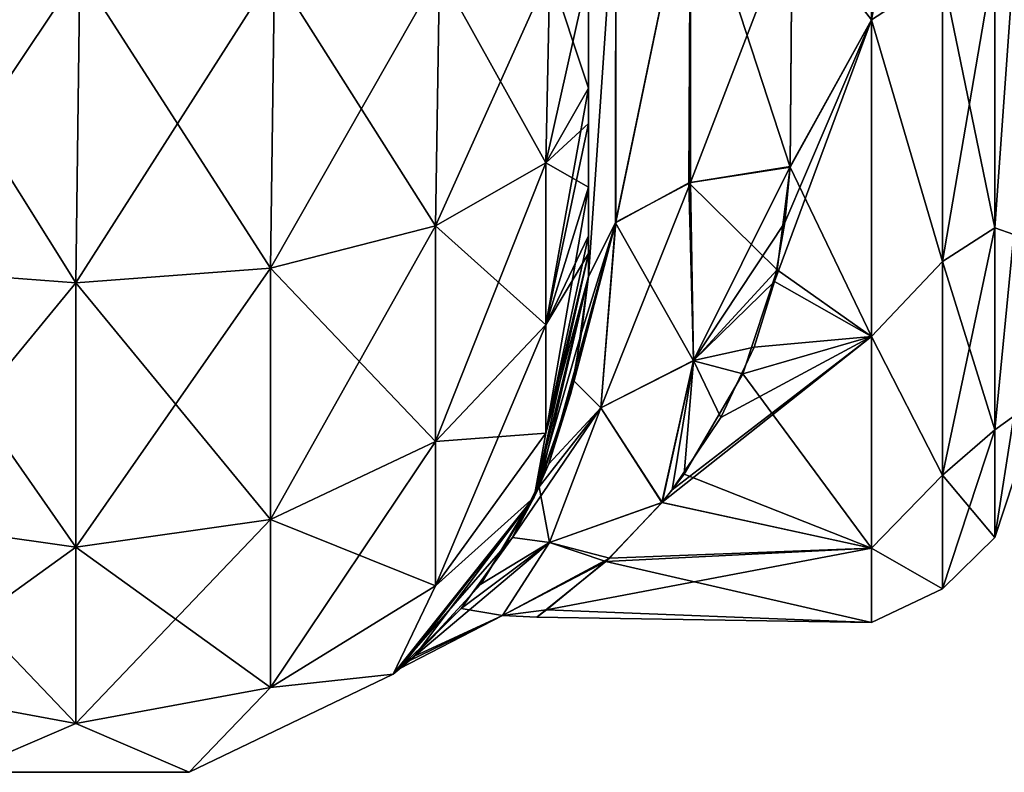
# Model space of a CAD drawing. Extents: x -23 to 470, y -2000 to 0.
# Tile 52 of 252: x 206 to 230, y -2000 to -1981. Entities that reach past the tile are written whole.
import ezdxf

# ---------------------------------------------------------------- set-up
doc = ezdxf.new("R2010")
doc.units = 0
doc.header["$LTSCALE"] = 65.185185
for name, color, linetype in [('189', 7, 'CONTINUOUS'), ('192', 7, 'CONTINUOUS'), ('220', 7, 'CONTINUOUS'), ('221', 7, 'CONTINUOUS'), ('222', 7, 'CONTINUOUS'), ('228', 7, 'CONTINUOUS'), ('229', 7, 'CONTINUOUS'), ('231', 7, 'CONTINUOUS'), ('234', 7, 'CONTINUOUS')]:
    doc.layers.add(name, color=color, linetype=linetype)

msp = doc.modelspace()

# ---------------------------------------------------------------- linework, layer by layer
at = {"layer": '189', "linetype": 'CONTINUOUS'}
for points in [[(219.55, -1982.865, 60.931), (219.55, -1983.734, 60.5), (219.55, -1928.15, 61.5), (219.55, -1982.865, 60.931)], [(219.55, -1928.15, 61.5), (219.55, -1983.734, 60.5), (219.55, -1935.918, 59.965), (219.55, -1928.15, 61.5)], [(219.55, -1980, 61.5), (219.55, -1982.865, 60.931), (219.55, -1928.15, 61.5), (219.55, -1980, 61.5)], [(219.55, -1986.5, 57.734), (219.55, -1986.933, 56.86), (219.55, -1935.918, 59.965), (219.55, -1986.5, 57.734)], [(219.55, -1935.918, 59.965), (219.55, -1986.933, 56.86), (219.55, -1942.614, 55.522), (219.55, -1935.918, 59.965)], [(219.55, -1985.305, 59.301), (219.55, -1986.5, 57.734), (219.55, -1935.918, 59.965), (219.55, -1985.305, 59.301)], [(219.55, -1983.734, 60.5), (219.55, -1985.305, 59.301), (219.55, -1935.918, 59.965), (219.55, -1983.734, 60.5)], [(219.55, -1935.919, -59.965), (219.55, -1942.615, -55.521), (219.55, -1985.305, -59.301), (219.55, -1935.919, -59.965)], [(219.55, -1980, -61.5), (219.55, -1935.919, -59.965), (219.55, -1982.865, -60.931), (219.55, -1980, -61.5)], [(219.55, -1982.865, -60.931), (219.55, -1935.919, -59.965), (219.55, -1983.734, -60.5), (219.55, -1982.865, -60.931)], [(219.55, -1983.734, -60.5), (219.55, -1935.919, -59.965), (219.55, -1985.305, -59.301), (219.55, -1983.734, -60.5)], [(219.55, -1986.933, 56.86), (219.55, -1987.5, 54), (219.55, -1942.614, 55.522), (219.55, -1986.933, 56.86)], [(219.55, -1942.614, 55.522), (219.55, -1987.5, 54), (219.55, -1947.082, 48.855), (219.55, -1942.614, 55.522)], [(219.55, -1942.615, -55.521), (219.55, -1947.083, -48.853), (219.55, -1987.5, -54), (219.55, -1942.615, -55.521)], [(219.55, -1985.305, -59.301), (219.55, -1942.615, -55.521), (219.55, -1986.5, -57.734), (219.55, -1985.305, -59.301)], [(219.55, -1986.5, -57.734), (219.55, -1942.615, -55.521), (219.55, -1986.933, -56.86), (219.55, -1986.5, -57.734)], [(219.55, -1986.933, -56.86), (219.55, -1942.615, -55.521), (219.55, -1987.5, -54), (219.55, -1986.933, -56.86)], [(219.55, -1948.65, -40.999), (219.55, -1947.082, -33.145), (219.55, -1987.5, -54), (219.55, -1948.65, -40.999)], [(219.55, -1987.5, -54), (219.55, -1947.082, -33.145), (219.55, -1968.176, -28.742), (219.55, -1987.5, -54)], [(219.55, -1987.5, 54), (219.55, -1987.5, 24.51), (219.55, -1947.082, 48.855), (219.55, -1987.5, 54)], [(219.55, -1947.082, 48.855), (219.55, -1987.5, 24.51), (219.55, -1948.65, 41.001), (219.55, -1947.082, 48.855)], [(219.55, -1947.083, -48.853), (219.55, -1948.65, -40.999), (219.55, -1987.5, -54), (219.55, -1947.083, -48.853)], [(219.55, -1948.65, 41.001), (219.55, -1987.5, 24.51), (219.55, -1978.234, 28.319), (219.55, -1948.65, 41.001)], [(219.55, -1978.235, -28.319), (219.55, -1987.5, -54), (219.55, -1968.176, -28.742), (219.55, -1978.235, -28.319)], [(219.55, -1987.5, -24.51), (219.55, -1987.5, -54), (219.55, -1978.235, -28.319), (219.55, -1987.5, -24.51)]]:
    msp.add_3dface(points, dxfattribs=at)
at = {"layer": '192', "linetype": 'CONTINUOUS'}
for points in [[(226.5, -1981.184, 22.173), (226.5, -1972, 24), (224.553, -1978.68, 23.052), (226.5, -1981.184, 22.173)], [(224.5, -1984.793, 20.306), (226.5, -1981.184, 22.173), (224.553, -1978.68, 23.052), (224.5, -1984.793, 20.306)], [(224.553, -1978.685, -23.05), (226.5, -1981.184, -22.173), (224.5, -1984.814, -20.293), (224.553, -1978.685, -23.05)], [(226.5, -1988.971, 16.971), (226.5, -1981.184, 22.173), (224.122, -1987.618, 18.223), (226.5, -1988.971, 16.971)], [(224.122, -1987.618, 18.223), (226.5, -1981.184, 22.173), (224.374, -1986.17, 19.37), (224.122, -1987.618, 18.223)], [(224.374, -1986.17, 19.37), (226.5, -1981.184, 22.173), (224.5, -1984.793, 20.306), (224.374, -1986.17, 19.37)], [(226.5, -1981.184, -22.173), (226.5, -1988.971, -16.971), (224.5, -1984.814, -20.293), (226.5, -1981.184, -22.173)], [(224.5, -1984.814, -20.293), (226.5, -1988.971, -16.971), (224.186, -1987.332, -18.464), (224.5, -1984.814, -20.293)], [(224.186, -1987.332, -18.464), (226.5, -1988.971, -16.971), (223.344, -1989.894, -15.994), (224.186, -1987.332, -18.464)], [(223.622, -1989.231, 16.706), (226.5, -1988.971, 16.971), (224.122, -1987.618, 18.223), (223.622, -1989.231, 16.706)], [(226.5, -1994.173, 9.184), (226.5, -1988.971, 16.971), (221.351, -1993.055, 11.519), (226.5, -1994.173, 9.184)], [(221.351, -1993.055, 11.519), (226.5, -1988.971, 16.971), (221.606, -1992.743, 12.072), (221.351, -1993.055, 11.519)], [(221.606, -1992.743, 12.072), (226.5, -1988.971, 16.971), (222.802, -1990.963, 14.711), (221.606, -1992.743, 12.072)], [(222.802, -1990.963, 14.711), (226.5, -1988.971, 16.971), (223.622, -1989.231, 16.706), (222.802, -1990.963, 14.711)], [(226.5, -1988.971, -16.971), (226.5, -1994.173, -9.184), (223.344, -1989.894, -15.994), (226.5, -1988.971, -16.971)], [(223.344, -1989.894, -15.994), (226.5, -1994.173, -9.184), (221.896, -1992.36, -12.707), (223.344, -1989.894, -15.994)], [(221.896, -1992.36, -12.707), (226.5, -1994.173, -9.184), (221.357, -1993.05, -11.529), (221.896, -1992.36, -12.707)], [(221.357, -1993.05, -11.529), (226.5, -1994.173, -9.184), (219.97, -1994.504, -8.341), (221.357, -1993.05, -11.529)], [(220.06, -1994.422, 8.558), (226.5, -1994.173, 9.184), (221.351, -1993.055, 11.519), (220.06, -1994.422, 8.558)], [(226.5, -1996, 0), (226.5, -1994.173, 9.184), (218.514, -1995.695, 3.813), (226.5, -1996, 0)], [(218.514, -1995.695, 3.813), (226.5, -1994.173, 9.184), (220.06, -1994.422, 8.558), (218.514, -1995.695, 3.813)], [(226.5, -1994.173, -9.184), (226.5, -1996, 0), (219.97, -1994.504, -8.341), (226.5, -1994.173, -9.184)], [(219.97, -1994.504, -8.341), (226.5, -1996, 0), (218.275, -1995.876, -2.434), (219.97, -1994.504, -8.341)], [(218.275, -1995.876, -2.434), (226.5, -1996, 0), (218.514, -1995.695, 3.813), (218.275, -1995.876, -2.434)]]:
    msp.add_3dface(points, dxfattribs=at)
at = {"layer": '220', "linetype": 'CONTINUOUS'}
for points in [[(207.05, -1980, 74), (202.16, -1980, 73.046), (206.95, -1987.654, 72.478), (207.05, -1980, 74)], [(206.95, -1987.654, 72.478), (202.16, -1980, 73.046), (202.166, -1987.29, 71.599), (206.95, -1987.654, 72.478)], [(211.734, -1987.29, 71.599), (207.05, -1980, 74), (206.95, -1987.654, 72.478), (211.734, -1987.29, 71.599)], [(211.834, -1980, 73.048), (207.05, -1980, 74), (211.734, -1987.29, 71.599), (211.834, -1980, 73.048)], [(215.789, -1986.253, 69.095), (211.834, -1980, 73.048), (211.734, -1987.29, 71.599), (215.789, -1986.253, 69.095)], [(215.889, -1980, 70.339), (211.834, -1980, 73.048), (215.789, -1986.253, 69.095), (215.889, -1980, 70.339)], [(218.498, -1984.701, 65.349), (215.889, -1980, 70.339), (215.789, -1986.253, 69.095), (218.498, -1984.701, 65.349)], [(218.598, -1980, 66.284), (215.889, -1980, 70.339), (218.498, -1984.701, 65.349), (218.598, -1980, 66.284)], [(219.55, -1982.865, 60.931), (218.598, -1980, 66.284), (218.498, -1984.701, 65.349), (219.55, -1982.865, 60.931)], [(219.55, -1982.865, 60.931), (219.55, -1980, 61.5), (218.598, -1980, 66.284), (219.55, -1982.865, 60.931)], [(219.55, -1983.734, 60.5), (219.55, -1982.865, 60.931), (218.498, -1984.701, 65.349), (219.55, -1983.734, 60.5)], [(219.55, -1985.305, 59.301), (219.55, -1983.734, 60.5), (218.498, -1984.701, 65.349), (219.55, -1985.305, 59.301)], [(218.498, -1984.701, 65.349), (215.789, -1986.253, 69.095), (218.498, -1988.689, 62.682), (218.498, -1984.701, 65.349)], [(219.55, -1985.305, 59.301), (218.498, -1984.701, 65.349), (218.498, -1988.689, 62.682), (219.55, -1985.305, 59.301)], [(219.55, -1986.5, 57.734), (219.55, -1985.305, 59.301), (218.498, -1988.689, 62.682), (219.55, -1986.5, 57.734)], [(215.789, -1986.253, 69.095), (211.734, -1987.29, 71.599), (215.789, -1991.558, 65.549), (215.789, -1986.253, 69.095)], [(215.789, -1986.253, 69.095), (215.789, -1991.558, 65.549), (218.498, -1988.689, 62.682), (215.789, -1986.253, 69.095)], [(219.55, -1986.933, 56.86), (219.55, -1986.5, 57.734), (218.498, -1988.689, 62.682), (219.55, -1986.933, 56.86)], [(219.55, -1987.5, 54), (219.55, -1986.933, 56.86), (218.498, -1991.352, 58.692), (219.55, -1987.5, 54)], [(218.498, -1991.352, 58.692), (219.55, -1986.933, 56.86), (218.498, -1988.689, 62.682), (218.498, -1991.352, 58.692)], [(206.95, -1987.654, 72.478), (202.166, -1987.29, 71.599), (206.95, -1994.148, 68.137), (206.95, -1987.654, 72.478)], [(202.166, -1987.29, 71.599), (202.166, -1993.475, 67.464), (206.95, -1994.148, 68.137), (202.166, -1987.29, 71.599)], [(211.734, -1987.29, 71.599), (206.95, -1987.654, 72.478), (211.734, -1993.475, 67.464), (211.734, -1987.29, 71.599)], [(211.734, -1987.29, 71.599), (211.734, -1993.475, 67.464), (215.789, -1991.558, 65.549), (211.734, -1987.29, 71.599)], [(206.95, -1987.654, 72.478), (206.95, -1994.148, 68.137), (211.734, -1993.475, 67.464), (206.95, -1987.654, 72.478)], [(218.212, -1992.924, 54), (219.55, -1987.5, 54), (218.498, -1991.352, 58.692), (218.212, -1992.924, 54)], [(215.789, -1991.558, 65.549), (218.498, -1991.352, 58.692), (218.498, -1988.689, 62.682), (215.789, -1991.558, 65.549)], [(215.789, -1995.1, 60.241), (218.212, -1992.924, 54), (218.498, -1991.352, 58.692), (215.789, -1995.1, 60.241)], [(215.789, -1995.1, 60.241), (218.498, -1991.352, 58.692), (215.789, -1991.558, 65.549), (215.789, -1995.1, 60.241)], [(211.734, -1993.475, 67.464), (215.789, -1995.1, 60.241), (215.789, -1991.558, 65.549), (211.734, -1993.475, 67.464)], [(214.744, -1997.273, 54), (218.212, -1992.924, 54), (215.789, -1995.1, 60.241), (214.744, -1997.273, 54)], [(202.166, -1997.604, 61.276), (206.95, -1998.484, 61.639), (202.166, -1993.475, 67.464), (202.166, -1997.604, 61.276)], [(202.166, -1993.475, 67.464), (206.95, -1998.484, 61.639), (206.95, -1994.148, 68.137), (202.166, -1993.475, 67.464)], [(206.95, -1994.148, 68.137), (211.734, -1997.604, 61.276), (211.734, -1993.475, 67.464), (206.95, -1994.148, 68.137)], [(211.734, -1997.604, 61.276), (215.789, -1995.1, 60.241), (211.734, -1993.475, 67.464), (211.734, -1997.604, 61.276)], [(206.95, -1998.484, 61.639), (211.734, -1997.604, 61.276), (206.95, -1994.148, 68.137), (206.95, -1998.484, 61.639)], [(211.734, -1997.604, 61.276), (214.744, -1997.273, 54), (215.789, -1995.1, 60.241), (211.734, -1997.604, 61.276)], [(209.732, -1999.687, 54), (214.744, -1997.273, 54), (211.734, -1997.604, 61.276), (209.732, -1999.687, 54)], [(202.166, -1997.604, 61.276), (204.168, -1999.687, 54), (206.95, -1998.484, 61.639), (202.166, -1997.604, 61.276)], [(206.95, -1998.484, 61.639), (209.732, -1999.687, 54), (211.734, -1997.604, 61.276), (206.95, -1998.484, 61.639)], [(204.168, -1999.687, 54), (209.732, -1999.687, 54), (206.95, -1998.484, 61.639), (204.168, -1999.687, 54)]]:
    msp.add_3dface(points, dxfattribs=at)
at = {"layer": '221', "linetype": 'CONTINUOUS'}
for points in [[(219.55, -1987.5, -54), (218.332, -1992.666, -18.006), (218.212, -1992.924, -54), (219.55, -1987.5, -54)], [(219.55, -1987.5, 24.51), (219.55, -1987.5, 54), (218.212, -1992.924, 54), (219.55, -1987.5, 24.51)], [(219.55, -1987.5, 24.51), (218.212, -1992.924, 54), (219.374, -1988.874, 23.182), (219.55, -1987.5, 24.51)], [(218.332, -1992.666, -18.006), (219.55, -1987.5, -54), (219.184, -1990.063, -21.832), (218.332, -1992.666, -18.006)], [(219.55, -1987.5, -54), (219.55, -1987.5, -24.51), (219.184, -1990.063, -21.832), (219.55, -1987.5, -54)], [(219.374, -1988.874, 23.182), (218.212, -1992.924, 54), (219.109, -1990.4, 21.41), (219.374, -1988.874, 23.182)], [(219.109, -1990.4, 21.41), (218.212, -1992.924, 54), (218.57, -1992.106, 18.955), (219.109, -1990.4, 21.41)], [(218.57, -1992.106, 18.955), (218.212, -1992.924, 54), (217.679, -1993.914, 15.549), (218.57, -1992.106, 18.955)], [(218.332, -1992.666, -18.006), (216.905, -1995.059, -12.682), (218.212, -1992.924, -54), (218.332, -1992.666, -18.006)], [(218.212, -1992.924, 54), (214.744, -1997.273, 54), (217.679, -1993.914, 15.549), (218.212, -1992.924, 54)], [(218.212, -1992.924, -54), (214.911, -1997.137, -0.381), (214.744, -1997.273, -54), (218.212, -1992.924, -54)], [(215.271, -1996.828, -5.048), (214.911, -1997.137, -0.381), (218.212, -1992.924, -54), (215.271, -1996.828, -5.048)], [(216.905, -1995.059, -12.682), (215.271, -1996.828, -5.048), (218.212, -1992.924, -54), (216.905, -1995.059, -12.682)], [(217.679, -1993.914, 15.549), (214.744, -1997.273, 54), (216.42, -1995.659, 10.782), (217.679, -1993.914, 15.549)], [(216.42, -1995.659, 10.782), (214.744, -1997.273, 54), (215.14, -1996.943, 3.992), (216.42, -1995.659, 10.782)], [(215.14, -1996.943, 3.992), (214.744, -1997.273, 54), (214.911, -1997.137, -0.381), (215.14, -1996.943, 3.992)], [(214.744, -1997.273, 54), (209.732, -1999.687, 54), (214.744, -1997.273, -54), (214.744, -1997.273, 54)], [(214.744, -1997.273, -54), (209.732, -1999.687, 54), (209.732, -1999.687, -54), (214.744, -1997.273, -54)], [(214.911, -1997.137, -0.381), (214.744, -1997.273, 54), (214.744, -1997.273, -54), (214.911, -1997.137, -0.381)], [(209.732, -1999.687, 54), (204.168, -1999.687, 54), (209.732, -1999.687, -54), (209.732, -1999.687, 54)], [(209.732, -1999.687, -54), (204.168, -1999.687, 54), (204.168, -1999.687, -54), (209.732, -1999.687, -54)]]:
    msp.add_3dface(points, dxfattribs=at)
at = {"layer": '222', "linetype": 'CONTINUOUS'}
for points in [[(202.16, -1980, -73.046), (207.05, -1980, -74), (202.166, -1987.29, -71.599), (202.16, -1980, -73.046)], [(202.166, -1987.29, -71.599), (207.05, -1980, -74), (206.95, -1987.654, -72.478), (202.166, -1987.29, -71.599)], [(207.05, -1980, -74), (211.834, -1980, -73.048), (206.95, -1987.654, -72.478), (207.05, -1980, -74)], [(206.95, -1987.654, -72.478), (211.834, -1980, -73.048), (211.734, -1987.29, -71.599), (206.95, -1987.654, -72.478)], [(211.834, -1980, -73.048), (215.889, -1980, -70.339), (211.734, -1987.29, -71.599), (211.834, -1980, -73.048)], [(211.734, -1987.29, -71.599), (215.889, -1980, -70.339), (215.789, -1986.253, -69.095), (211.734, -1987.29, -71.599)], [(215.889, -1980, -70.339), (218.598, -1980, -66.284), (215.789, -1986.253, -69.095), (215.889, -1980, -70.339)], [(215.789, -1986.253, -69.095), (218.598, -1980, -66.284), (218.498, -1984.701, -65.349), (215.789, -1986.253, -69.095)], [(219.55, -1980, -61.5), (219.55, -1982.865, -60.931), (218.498, -1984.701, -65.349), (219.55, -1980, -61.5)], [(218.598, -1980, -66.284), (219.55, -1980, -61.5), (218.498, -1984.701, -65.349), (218.598, -1980, -66.284)], [(219.55, -1982.865, -60.931), (219.55, -1983.734, -60.5), (218.498, -1988.689, -62.682), (219.55, -1982.865, -60.931)], [(218.498, -1984.701, -65.349), (219.55, -1982.865, -60.931), (218.498, -1988.689, -62.682), (218.498, -1984.701, -65.349)], [(219.55, -1983.734, -60.5), (219.55, -1985.305, -59.301), (218.498, -1988.689, -62.682), (219.55, -1983.734, -60.5)], [(215.789, -1986.253, -69.095), (218.498, -1984.701, -65.349), (215.789, -1991.558, -65.549), (215.789, -1986.253, -69.095)], [(215.789, -1991.558, -65.549), (218.498, -1984.701, -65.349), (218.498, -1988.689, -62.682), (215.789, -1991.558, -65.549)], [(219.55, -1985.305, -59.301), (219.55, -1986.5, -57.734), (218.498, -1991.352, -58.692), (219.55, -1985.305, -59.301)], [(219.55, -1985.305, -59.301), (218.498, -1991.352, -58.692), (218.498, -1988.689, -62.682), (219.55, -1985.305, -59.301)], [(211.734, -1987.29, -71.599), (215.789, -1986.253, -69.095), (211.734, -1993.475, -67.464), (211.734, -1987.29, -71.599)], [(211.734, -1993.475, -67.464), (215.789, -1986.253, -69.095), (215.789, -1991.558, -65.549), (211.734, -1993.475, -67.464)], [(219.55, -1986.5, -57.734), (219.55, -1986.933, -56.86), (218.498, -1991.352, -58.692), (219.55, -1986.5, -57.734)], [(219.55, -1986.933, -56.86), (219.55, -1987.5, -54), (218.212, -1992.924, -54), (219.55, -1986.933, -56.86)], [(219.55, -1986.933, -56.86), (218.212, -1992.924, -54), (218.498, -1991.352, -58.692), (219.55, -1986.933, -56.86)], [(202.166, -1987.29, -71.599), (206.95, -1987.654, -72.478), (202.166, -1993.475, -67.464), (202.166, -1987.29, -71.599)], [(206.95, -1987.654, -72.478), (211.734, -1987.29, -71.599), (206.95, -1994.148, -68.137), (206.95, -1987.654, -72.478)], [(206.95, -1994.148, -68.137), (211.734, -1987.29, -71.599), (211.734, -1993.475, -67.464), (206.95, -1994.148, -68.137)], [(202.166, -1993.475, -67.464), (206.95, -1987.654, -72.478), (206.95, -1994.148, -68.137), (202.166, -1993.475, -67.464)], [(218.498, -1991.352, -58.692), (215.789, -1995.1, -60.241), (218.498, -1988.689, -62.682), (218.498, -1991.352, -58.692)], [(215.789, -1995.1, -60.241), (215.789, -1991.558, -65.549), (218.498, -1988.689, -62.682), (215.789, -1995.1, -60.241)], [(218.498, -1991.352, -58.692), (218.212, -1992.924, -54), (215.789, -1995.1, -60.241), (218.498, -1991.352, -58.692)], [(215.789, -1995.1, -60.241), (211.734, -1997.604, -61.276), (215.789, -1991.558, -65.549), (215.789, -1995.1, -60.241)], [(211.734, -1997.604, -61.276), (211.734, -1993.475, -67.464), (215.789, -1991.558, -65.549), (211.734, -1997.604, -61.276)], [(218.212, -1992.924, -54), (214.744, -1997.273, -54), (215.789, -1995.1, -60.241), (218.212, -1992.924, -54)], [(202.166, -1997.604, -61.276), (202.166, -1993.475, -67.464), (206.95, -1994.148, -68.137), (202.166, -1997.604, -61.276)], [(211.734, -1997.604, -61.276), (206.95, -1998.484, -61.639), (211.734, -1993.475, -67.464), (211.734, -1997.604, -61.276)], [(206.95, -1998.484, -61.639), (206.95, -1994.148, -68.137), (211.734, -1993.475, -67.464), (206.95, -1998.484, -61.639)], [(206.95, -1998.484, -61.639), (202.166, -1997.604, -61.276), (206.95, -1994.148, -68.137), (206.95, -1998.484, -61.639)], [(215.789, -1995.1, -60.241), (214.744, -1997.273, -54), (211.734, -1997.604, -61.276), (215.789, -1995.1, -60.241)], [(214.744, -1997.273, -54), (209.732, -1999.687, -54), (211.734, -1997.604, -61.276), (214.744, -1997.273, -54)], [(206.95, -1998.484, -61.639), (204.168, -1999.687, -54), (202.166, -1997.604, -61.276), (206.95, -1998.484, -61.639)], [(211.734, -1997.604, -61.276), (209.732, -1999.687, -54), (206.95, -1998.484, -61.639), (211.734, -1997.604, -61.276)], [(209.732, -1999.687, -54), (204.168, -1999.687, -54), (206.95, -1998.484, -61.639), (209.732, -1999.687, -54)]]:
    msp.add_3dface(points, dxfattribs=at)
at = {"layer": '228', "linetype": 'CONTINUOUS'}
for points in [[(222.055, -1977.305, 24.09), (220.221, -1977.699, 25.879), (220.221, -1986.163, 22.396), (222.055, -1977.305, 24.09)], [(222.055, -1977.305, 24.09), (220.221, -1986.163, 22.396), (222.055, -1985.184, 20.848), (222.055, -1977.305, 24.09)], [(222.055, -1985.184, 20.848), (224.553, -1978.68, 23.052), (222.055, -1977.305, 24.09), (222.055, -1985.184, 20.848)], [(219.55, -1978.234, 28.319), (219.55, -1987.5, 24.51), (220.221, -1977.699, 25.879), (219.55, -1978.234, 28.319)], [(220.221, -1977.699, 25.879), (219.55, -1987.5, 24.51), (220.221, -1986.163, 22.396), (220.221, -1977.699, 25.879)], [(224.5, -1984.793, 20.306), (224.553, -1978.68, 23.052), (222.055, -1985.184, 20.848), (224.5, -1984.793, 20.306)]]:
    msp.add_3dface(points, dxfattribs=at)
at = {"layer": '229', "linetype": 'CONTINUOUS'}
for points in [[(222.055, -1977.305, -24.09), (222.015, -1985.197, -20.868), (220.207, -1986.175, -22.416), (222.055, -1977.305, -24.09)], [(222.055, -1977.305, -24.09), (220.207, -1986.175, -22.416), (220.221, -1977.699, -25.879), (222.055, -1977.305, -24.09)], [(222.055, -1977.305, -24.09), (224.5, -1984.814, -20.293), (222.015, -1985.197, -20.868), (222.055, -1977.305, -24.09)], [(224.553, -1978.685, -23.05), (224.5, -1984.814, -20.293), (222.055, -1977.305, -24.09), (224.553, -1978.685, -23.05)], [(219.55, -1987.5, -24.51), (219.55, -1978.235, -28.319), (220.221, -1977.699, -25.879), (219.55, -1987.5, -24.51)], [(220.207, -1986.175, -22.416), (219.55, -1987.5, -24.51), (220.221, -1977.699, -25.879), (220.207, -1986.175, -22.416)]]:
    msp.add_3dface(points, dxfattribs=at)
at = {"layer": '231', "linetype": 'CONTINUOUS'}
for points in [[(226.5, -1972, 24), (226.5, -1981.184, 22.173), (228.248, -1972, 23.532), (226.5, -1972, 24)], [(228.248, -1972, 23.532), (226.5, -1981.184, 22.173), (228.248, -1980.048, 22.113), (228.248, -1972, 23.532)], [(229.531, -1979.61, -20.908), (229.531, -1986.302, -17.044), (228.248, -1980.048, -22.113), (229.531, -1979.61, -20.908)], [(229.531, -1986.302, 17.044), (229.531, -1979.61, 20.908), (228.248, -1987.126, 18.027), (229.531, -1986.302, 17.044)], [(228.248, -1987.126, 18.027), (229.531, -1979.61, 20.908), (228.248, -1980.048, 22.113), (228.248, -1987.126, 18.027)], [(229.531, -1979.61, -20.908), (230, -1979.766, -18.966), (229.531, -1986.302, -17.044), (229.531, -1979.61, -20.908)], [(229.531, -1986.302, 17.044), (230, -1979.765, 18.966), (229.531, -1979.61, 20.908), (229.531, -1986.302, 17.044)], [(230, -1986.464, 14.522), (230, -1979.765, 18.966), (229.531, -1986.302, 17.044), (230, -1986.464, 14.522)], [(230, -1979.766, -18.966), (230, -1986.464, -14.522), (229.531, -1986.302, -17.044), (230, -1979.766, -18.966)], [(226.5, -1981.184, 22.173), (228.248, -1987.126, 18.027), (228.248, -1980.048, 22.113), (226.5, -1981.184, 22.173)], [(226.5, -1981.184, -22.173), (228.248, -1980.048, -22.113), (228.248, -1987.126, -18.027), (226.5, -1981.184, -22.173)], [(228.248, -1980.048, -22.113), (229.531, -1986.302, -17.044), (228.248, -1987.126, -18.027), (228.248, -1980.048, -22.113)], [(226.5, -1981.184, 22.173), (226.5, -1988.971, 16.971), (228.248, -1987.126, 18.027), (226.5, -1981.184, 22.173)], [(226.5, -1988.971, -16.971), (226.5, -1981.184, -22.173), (228.248, -1987.126, -18.027), (226.5, -1988.971, -16.971)], [(229.531, -1986.302, -17.044), (229.531, -1991.269, -11.125), (228.248, -1987.126, -18.027), (229.531, -1986.302, -17.044)], [(229.531, -1991.269, 11.125), (229.531, -1986.302, 17.044), (228.248, -1992.379, 11.766), (229.531, -1991.269, 11.125)], [(228.248, -1992.379, 11.766), (229.531, -1986.302, 17.044), (228.248, -1987.126, 18.027), (228.248, -1992.379, 11.766)], [(229.531, -1986.302, -17.044), (230, -1986.464, -14.522), (229.531, -1991.269, -11.125), (229.531, -1986.302, -17.044)], [(229.531, -1991.269, 11.125), (230, -1986.464, 14.522), (229.531, -1986.302, 17.044), (229.531, -1991.269, 11.125)], [(230, -1986.464, -14.522), (230, -1990.933, -7.854), (229.531, -1991.269, -11.125), (230, -1986.464, -14.522)], [(230, -1990.933, 7.854), (230, -1986.464, 14.522), (229.531, -1991.269, 11.125), (230, -1990.933, 7.854)], [(226.5, -1988.971, 16.971), (228.248, -1992.379, 11.766), (228.248, -1987.126, 18.027), (226.5, -1988.971, 16.971)], [(226.5, -1988.971, -16.971), (228.248, -1987.126, -18.027), (228.248, -1992.379, -11.766), (226.5, -1988.971, -16.971)], [(228.248, -1987.126, -18.027), (229.531, -1991.269, -11.125), (228.248, -1992.379, -11.766), (228.248, -1987.126, -18.027)], [(226.5, -1988.971, 16.971), (226.5, -1994.173, 9.184), (228.248, -1992.379, 11.766), (226.5, -1988.971, 16.971)], [(226.5, -1994.173, -9.184), (226.5, -1988.971, -16.971), (228.248, -1992.379, -11.766), (226.5, -1994.173, -9.184)], [(230, -1990.933, -7.854), (230, -1992.5, 0), (229.531, -1993.912, -3.864), (230, -1990.933, -7.854)], [(229.531, -1991.269, -11.125), (230, -1990.933, -7.854), (229.531, -1993.912, -3.864), (229.531, -1991.269, -11.125)], [(230, -1992.5, 0), (230, -1990.933, 7.854), (229.531, -1993.912, 3.864), (230, -1992.5, 0)], [(229.531, -1993.912, 3.864), (230, -1990.933, 7.854), (229.531, -1991.269, 11.125), (229.531, -1993.912, 3.864)], [(229.531, -1991.269, -11.125), (229.531, -1993.912, -3.864), (228.248, -1992.379, -11.766), (229.531, -1991.269, -11.125)], [(229.531, -1993.912, 3.864), (229.531, -1991.269, 11.125), (228.248, -1995.175, 4.086), (229.531, -1993.912, 3.864)], [(228.248, -1995.175, 4.086), (229.531, -1991.269, 11.125), (228.248, -1992.379, 11.766), (228.248, -1995.175, 4.086)], [(226.5, -1994.173, 9.184), (228.248, -1995.175, 4.086), (228.248, -1992.379, 11.766), (226.5, -1994.173, 9.184)], [(226.5, -1994.173, -9.184), (228.248, -1992.379, -11.766), (228.248, -1995.175, -4.086), (226.5, -1994.173, -9.184)], [(228.248, -1992.379, -11.766), (229.531, -1993.912, -3.864), (228.248, -1995.175, -4.086), (228.248, -1992.379, -11.766)], [(229.531, -1993.912, -3.864), (230, -1992.5, 0), (229.531, -1993.912, 3.864), (229.531, -1993.912, -3.864)], [(229.531, -1993.912, -3.864), (229.531, -1993.912, 3.864), (228.248, -1995.175, -4.086), (229.531, -1993.912, -3.864)], [(228.248, -1995.175, -4.086), (229.531, -1993.912, 3.864), (228.248, -1995.175, 4.086), (228.248, -1995.175, -4.086)], [(226.5, -1994.173, 9.184), (226.5, -1996, 0), (228.248, -1995.175, 4.086), (226.5, -1994.173, 9.184)], [(226.5, -1996, 0), (226.5, -1994.173, -9.184), (228.248, -1995.175, -4.086), (226.5, -1996, 0)], [(226.5, -1996, 0), (228.248, -1995.175, -4.086), (228.248, -1995.175, 4.086), (226.5, -1996, 0)]]:
    msp.add_3dface(points, dxfattribs=at)
at = {"layer": '234', "linetype": 'CONTINUOUS'}
for points in [[(224.5, -1984.814, -20.293), (224.186, -1987.332, -18.464), (222.015, -1985.197, -20.868), (224.5, -1984.814, -20.293)], [(224.5, -1984.793, 20.306), (222.055, -1985.184, 20.848), (222.128, -1989.561, 16.64), (224.5, -1984.793, 20.306)], [(224.374, -1986.17, 19.37), (224.5, -1984.793, 20.306), (222.128, -1989.561, 16.64), (224.374, -1986.17, 19.37)], [(222.055, -1985.184, 20.848), (220.221, -1986.163, 22.396), (219.85, -1990.725, 17.142), (222.055, -1985.184, 20.848)], [(222.055, -1985.184, 20.848), (219.85, -1990.725, 17.142), (222.128, -1989.561, 16.64), (222.055, -1985.184, 20.848)], [(220.207, -1986.175, -22.416), (222.015, -1985.197, -20.868), (222.127, -1989.573, -16.627), (220.207, -1986.175, -22.416)], [(222.015, -1985.197, -20.868), (224.186, -1987.332, -18.464), (222.127, -1989.573, -16.627), (222.015, -1985.197, -20.868)], [(219.109, -1990.4, 21.41), (218.57, -1992.106, 18.955), (220.221, -1986.163, 22.396), (219.109, -1990.4, 21.41)], [(220.221, -1986.163, 22.396), (218.57, -1992.106, 18.955), (219.85, -1990.725, 17.142), (220.221, -1986.163, 22.396)], [(219.374, -1988.874, 23.182), (219.109, -1990.4, 21.41), (220.221, -1986.163, 22.396), (219.374, -1988.874, 23.182)], [(219.184, -1990.063, -21.832), (219.55, -1987.5, -24.51), (220.207, -1986.175, -22.416), (219.184, -1990.063, -21.832)], [(219.184, -1990.063, -21.832), (220.207, -1986.175, -22.416), (219.85, -1990.726, -17.141), (219.184, -1990.063, -21.832)], [(219.55, -1987.5, 24.51), (219.374, -1988.874, 23.182), (220.221, -1986.163, 22.396), (219.55, -1987.5, 24.51)], [(219.85, -1990.726, -17.141), (220.207, -1986.175, -22.416), (222.127, -1989.573, -16.627), (219.85, -1990.726, -17.141)], [(224.122, -1987.618, 18.223), (224.374, -1986.17, 19.37), (222.128, -1989.561, 16.64), (224.122, -1987.618, 18.223)], [(224.186, -1987.332, -18.464), (223.344, -1989.894, -15.994), (222.127, -1989.573, -16.627), (224.186, -1987.332, -18.464)], [(223.622, -1989.231, 16.706), (224.122, -1987.618, 18.223), (222.128, -1989.561, 16.64), (223.622, -1989.231, 16.706)], [(222.802, -1990.963, 14.711), (223.622, -1989.231, 16.706), (222.128, -1989.561, 16.64), (222.802, -1990.963, 14.711)], [(219.85, -1990.725, 17.142), (221.351, -1993.055, 11.519), (222.128, -1989.561, 16.64), (219.85, -1990.725, 17.142)], [(221.357, -1993.05, -11.529), (219.85, -1990.726, -17.141), (222.127, -1989.573, -16.627), (221.357, -1993.05, -11.529)], [(221.351, -1993.055, 11.519), (221.606, -1992.743, 12.072), (222.128, -1989.561, 16.64), (221.351, -1993.055, 11.519)], [(221.896, -1992.36, -12.707), (221.357, -1993.05, -11.529), (222.127, -1989.573, -16.627), (221.896, -1992.36, -12.707)], [(221.606, -1992.743, 12.072), (222.802, -1990.963, 14.711), (222.128, -1989.561, 16.64), (221.606, -1992.743, 12.072)], [(223.344, -1989.894, -15.994), (221.896, -1992.36, -12.707), (222.127, -1989.573, -16.627), (223.344, -1989.894, -15.994)], [(218.332, -1992.666, -18.006), (219.184, -1990.063, -21.832), (219.85, -1990.726, -17.141), (218.332, -1992.666, -18.006)], [(218.57, -1992.106, 18.955), (217.679, -1993.914, 15.549), (219.85, -1990.725, 17.142), (218.57, -1992.106, 18.955)], [(219.85, -1990.725, 17.142), (217.679, -1993.914, 15.549), (218.588, -1994.034, 10.689), (219.85, -1990.725, 17.142)], [(218.587, -1994.035, -10.686), (218.332, -1992.666, -18.006), (219.85, -1990.726, -17.141), (218.587, -1994.035, -10.686)], [(221.357, -1993.05, -11.529), (218.587, -1994.035, -10.686), (219.85, -1990.726, -17.141), (221.357, -1993.05, -11.529)], [(221.351, -1993.055, 11.519), (219.85, -1990.725, 17.142), (218.588, -1994.034, 10.689), (221.351, -1993.055, 11.519)], [(216.905, -1995.059, -12.682), (218.332, -1992.666, -18.006), (218.587, -1994.035, -10.686), (216.905, -1995.059, -12.682)], [(221.357, -1993.05, -11.529), (219.97, -1994.504, -8.341), (218.587, -1994.035, -10.686), (221.357, -1993.05, -11.529)], [(220.06, -1994.422, 8.558), (221.351, -1993.055, 11.519), (218.588, -1994.034, 10.689), (220.06, -1994.422, 8.558)], [(217.679, -1993.914, 15.549), (216.42, -1995.659, 10.782), (218.588, -1994.034, 10.689), (217.679, -1993.914, 15.549)], [(215.271, -1996.828, -5.048), (216.905, -1995.059, -12.682), (218.587, -1994.035, -10.686), (215.271, -1996.828, -5.048)], [(217.437, -1995.832, -3.612), (215.271, -1996.828, -5.048), (218.587, -1994.035, -10.686), (217.437, -1995.832, -3.612)], [(218.588, -1994.034, 10.689), (216.42, -1995.659, 10.782), (217.437, -1995.832, 3.616), (218.588, -1994.034, 10.689)], [(220.06, -1994.422, 8.558), (218.588, -1994.034, 10.689), (217.437, -1995.832, 3.616), (220.06, -1994.422, 8.558)], [(219.97, -1994.504, -8.341), (217.437, -1995.832, -3.612), (218.587, -1994.035, -10.686), (219.97, -1994.504, -8.341)], [(218.514, -1995.695, 3.813), (220.06, -1994.422, 8.558), (217.437, -1995.832, 3.616), (218.514, -1995.695, 3.813)], [(219.97, -1994.504, -8.341), (218.275, -1995.876, -2.434), (217.437, -1995.832, -3.612), (219.97, -1994.504, -8.341)], [(215.14, -1996.943, 3.992), (214.911, -1997.137, -0.381), (217.437, -1995.832, 3.616), (215.14, -1996.943, 3.992)], [(214.911, -1997.137, -0.381), (215.271, -1996.828, -5.048), (217.437, -1995.832, -3.612), (214.911, -1997.137, -0.381)], [(217.437, -1995.832, 3.616), (214.911, -1997.137, -0.381), (217.437, -1995.832, -3.612), (217.437, -1995.832, 3.616)], [(216.42, -1995.659, 10.782), (215.14, -1996.943, 3.992), (217.437, -1995.832, 3.616), (216.42, -1995.659, 10.782)], [(218.275, -1995.876, -2.434), (218.514, -1995.695, 3.813), (217.437, -1995.832, 3.616), (218.275, -1995.876, -2.434)], [(218.275, -1995.876, -2.434), (217.437, -1995.832, 3.616), (217.437, -1995.832, -3.612), (218.275, -1995.876, -2.434)]]:
    msp.add_3dface(points, dxfattribs=at)

doc.saveas('drawing.dxf')
